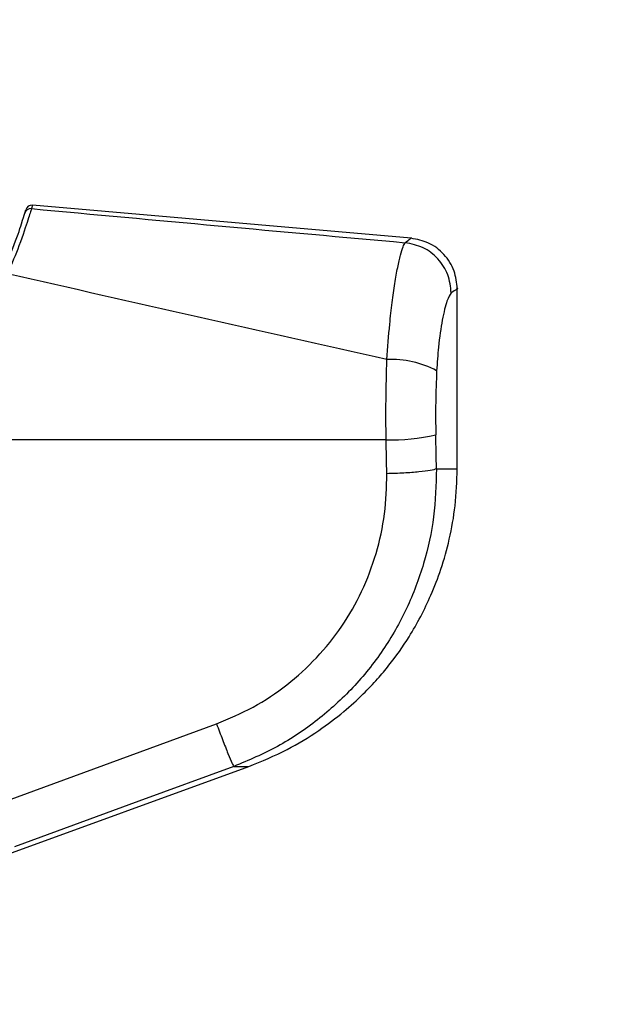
# Model space of a CAD drawing. Header units: millimetres. Extents: x 20 to 26560, y 40 to 18133.
# Tile 32 of 97: x 9326 to 9419, y 5306 to 5462. Entities that reach past the tile are written whole.
import ezdxf

# ---------------------------------------------------------------- set-up
doc = ezdxf.new("R2010")
doc.units = ezdxf.units.MM
doc.header["$LTSCALE"] = 2
doc.layers.add('COMPONENT_GEOMETRY', color=7, linetype='Continuous')
doc.styles.add('SLDTEXTSTYLE0', font='TXT', dxfattribs={"width": 0.75})
doc.dimstyles.new('SLDDIMSTYLE1', dxfattribs={"dimtxt": 150, "dimasz": 6.604, "dimexe": 0, "dimexo": 0.0625, "dimgap": 37.5, "dimtad": 0, "dimtih": 1, "dimtoh": 1, "dimdec": 0, "dimrnd": 1e-09, "dimzin": 12, "dimdsep": 46, "dimtxsty": 'SLDTEXTSTYLE0', "dimsah": 1, "dimcen": 0.09, "dimadec": 0, "dimazin": 3, "dimtfac": 1, "dimtdec": 0, "dimtofl": 0, "dimtmove": 0, "dimatfit": 3, "dimfxl": 1, "dimfrac": 2, "dimtolj": 1, "dimtzin": 12, "dimarcsym": 0})

# ---------------------------------------------------------------- blocks, each defined once
blk = doc.blocks.new('_D_4')
at = {"layer": 'COMPONENT_GEOMETRY', "color": 7}
for p, q in [((16972.58, 6016.65), (14872.65, 6016.65)), ((14879, 6016.65), (14879, 4080)), ((14578.89, 4049.53), (14533.19, 4049.53)), ((14533.19, 4049.53), (14533.19, 3811.41)), ((15179.1, 4049.53), (15224.8, 4049.53)), ((15224.8, 4049.53), (15224.8, 3811.41)), ((14533.19, 3811.41), (14578.89, 3811.41)), ((15224.8, 3811.41), (15179.1, 3811.41)), ((14879, 1650.33), (14879, 3586.98)), ((9299, 1650.33), (14885.35, 1650.33))]:
    blk.add_line(p, q, dxfattribs=at)
for points in [[(14879, 6016.65), (14877.98, 6010.05), (14880.01, 6010.05)], [(14879, 1650.33), (14880.01, 1656.93), (14877.98, 1656.93)]]:
    blk.add_solid(points, dxfattribs=at)
at = {"layer": 'COMPONENT_GEOMETRY', "color": 7, "char_height": 150, "attachment_point": 1, "style": 'SLDTEXTSTYLE0'}
for s, insert in [('7\'1.95"', (14578.89, 4004.77)), ('2183mm', (14469.83, 3780.34))]:
    blk.add_mtext(s, dxfattribs=dict(at, insert=insert))

msp = doc.modelspace()

# ---------------------------------------------------------------- linework, layer by layer
at = {"color": 8, "linetype": 'Continuous', "lineweight": 25}
for p, q in [((9327.62, 5432.33), (9327.46, 5431.79)), ((9391.38, 5390.72), (9394.66, 5390.72)), ((9359.41, 5343.74), (9361.76, 5343.74))]:
    msp.add_line(p, q, dxfattribs=at)
at = {"color": 7, "linetype": 'Continuous', "lineweight": 25}
for p, q in [((9387.4, 5427.11), (9327.62, 5432.34)), ((9326.42, 5431.08), (9326.58, 5431.62)), ((9394.66, 5390.72), (9394.66, 5419.43)), ((9383.43, 5395.31), (9305.31, 5395.31)), ((9322.08, 5337.81), (9356.67, 5350.47)), ((9274.05, 5311.81), (9361.76, 5343.74))]:
    msp.add_line(p, q, dxfattribs=at)
at = {"color": 7, "linetype": 'Continuous', "lineweight": 25, "flags": 128}
msp.add_lwpolyline([(9359.41, 5343.74), (9344.39, 5338.24), (9324.81, 5331.07)], dxfattribs=at)
at = {"color": 7, "linetype": 'Continuous', "lineweight": 25}
for centre, radius, start, end in [((9327.54, 5431.34), 1, 85, 163.8113), ((9327.37, 5430.8), 0.998, 84.8658, 163.3399), ((9384.32, 5392.97), 15.01, 61.8211, 92.885), ((9384.26, 5427.18), 31.89, 268.5191, 282.7016)]:
    msp.add_arc(centre, radius, start, end, dxfattribs=at)
for centre, ratio in [((9230.33, 5068.43), 0.096655), ((9230.33, 5069.2), 0.101601)]:
    msp.add_ellipse(centre, major_axis=(0, 1617.44), ratio=ratio, start_param=4.91251, end_param=4.915889, dxfattribs=at)
for points, knots in [([(9322.8, 5421.37), (9323.42, 5422.82), (9324.83, 5426.11), (9326.05, 5429.85), (9326.29, 5430.67), (9326.42, 5431.08)], [0, 0, 0, 0, 0.281295, 0.64019, 1, 1, 1, 1]), ([(9327.46, 5431.79), (9327.33, 5431.36), (9327.06, 5430.48), (9325.79, 5426.53), (9324.35, 5423.05), (9323.71, 5421.52)], [0, 0, 0, 0, 0.358898, 0.717892, 1, 1, 1, 1]), ([(9327.46, 5431.79), (9337.28, 5430.89), (9356.93, 5429.07), (9376.61, 5427.31), (9386.45, 5426.42)], [0, 0, 0, 0, 0.499857, 1, 1, 1, 1]), ([(9383.56, 5407.96), (9383.7, 5409.86), (9383.93, 5413.06), (9384.39, 5417.02), (9384.81, 5420.05), (9385.26, 5422.58), (9385.7, 5424.53), (9386.11, 5425.9), (9386.34, 5426.25), (9386.45, 5426.42)], [0, 0, 0, 0, 0.196461, 0.330152, 0.463846, 0.597934, 0.732025, 0.866012, 1, 1, 1, 1]), ([(9394.66, 5419.14), (9394.56, 5420.09), (9394.35, 5422.07), (9392.69, 5424.67), (9390.25, 5426.55), (9388.3, 5426.93), (9387.36, 5427.11)], [0, 0, 0, 0, 0.241202, 0.5, 0.758798, 1, 1, 1, 1]), ([(9383.56, 5407.96), (9373.56, 5410.2), (9353.53, 5414.68), (9333.66, 5419.24), (9323.71, 5421.52)], [0, 0, 0, 0, 0.4994244, 1, 1, 1, 1]), ([(9393.71, 5418.48), (9393.49, 5418.17), (9393.05, 5417.54), (9392.29, 5414.44), (9391.68, 5410.49), (9391.49, 5407.47), (9391.41, 5406.2)], [0, 0, 0, 0, 0.273074, 0.54299, 0.807448, 1, 1, 1, 1]), ([(9383.43, 5395.31), (9383.41, 5397.41), (9383.38, 5401.65), (9383.5, 5405.84), (9383.56, 5407.96)], [0, 0, 0, 0, 0.493479, 1, 1, 1, 1]), ([(9391.41, 5406.2), (9391.34, 5404.55), (9391.21, 5401.21), (9391.25, 5397.8), (9391.27, 5396.08)], [0, 0, 0, 0, 0.492721, 1, 1, 1, 1]), ([(9391.38, 5390.72), (9391.31, 5388.2), (9391.17, 5383.14), (9389.51, 5375.71), (9386.84, 5368.61), (9383.08, 5362), (9378.33, 5356.07), (9372.71, 5350.96), (9366.41, 5346.69), (9361.74, 5344.72), (9359.41, 5343.74)], [0, 0, 0, 0, 0.125078, 0.249956, 0.375349, 0.500002, 0.625552, 0.749896, 0.87499, 1, 1, 1, 1]), ([(9361.76, 5343.74), (9363.81, 5344.58), (9367.65, 5346.15), (9372.62, 5349.19), (9376.59, 5352.18), (9379.66, 5354.97), (9382, 5357.43), (9384.48, 5360.39), (9387.5, 5364.67), (9390.19, 5369.81), (9392.19, 5375.02), (9393.51, 5379.74), (9394.46, 5385.04), (9394.59, 5388.78), (9394.66, 5390.72)], [0, 0, 0, 0, 0.108651, 0.203682, 0.285091, 0.352854, 0.406967, 0.452198, 0.542478, 0.663818, 0.736206, 0.816373, 0.904302, 1, 1, 1, 1]), ([(9356.67, 5350.47), (9358.63, 5351.29), (9362.55, 5352.94), (9367.85, 5356.52), (9372.57, 5360.8), (9376.57, 5365.77), (9379.73, 5371.33), (9381.98, 5377.31), (9383.38, 5383.57), (9383.49, 5387.83), (9383.54, 5389.95)], [0, 0, 0, 0, 0.124405, 0.249474, 0.373855, 0.498989, 0.623387, 0.749223, 0.874701, 1, 1, 1, 1]), ([(9356.67, 5350.47), (9356.99, 5349.63), (9357.65, 5347.87), (9358.51, 5345.67), (9359.16, 5344.13), (9359.33, 5343.87), (9359.41, 5343.74)], [0, 0, 0, 0, 0.241934, 0.5, 0.758066, 1, 1, 1, 1])]:
    msp.add_open_spline(points, degree=3, knots=knots, dxfattribs=at)
at = {"color": 8, "linetype": 'Continuous', "lineweight": 25}
for points, knots in [([(9386.45, 5426.42), (9387.05, 5426.88), (9387.66, 5427.34), (9387.35, 5427.11), (9387.35, 5427.11)], [0, 0, 0, 0, 0.995359, 1, 1, 1, 1]), ([(9394.66, 5419.14), (9394.66, 5419.14), (9394.97, 5419.36), (9394.34, 5418.92), (9393.71, 5418.48)], [0, 0, 0, 0, 0.004603, 1, 1, 1, 1])]:
    msp.add_open_spline(points, degree=3, knots=knots, dxfattribs=at)
at = {"color": 7, "linetype": 'Continuous', "lineweight": 25}
for points in [[(9393.71, 5418.48), (9393.6, 5419.46), (9393.37, 5421.43), (9391.72, 5423.96), (9389.35, 5425.83), (9387.42, 5426.22), (9386.45, 5426.42)], [(9391.38, 5390.72), (9391.11, 5390.63), (9390.57, 5390.45), (9388.7, 5390.22), (9386.29, 5390.03), (9384.46, 5389.98), (9383.54, 5389.95)]]:
    msp.add_open_spline(points, degree=3, dxfattribs=at)

# ---------------------------------------------------------------- dimensions: what is measured, and where the dimension line sits
at = {"layer": 'COMPONENT_GEOMETRY', "color": 7}
dim = msp.add_linear_dim(base=(14879, 1650.33), p1=(16975.12, 6016.65), p2=(9296.46, 1650.33), angle=90, dimstyle='SLDDIMSTYLE1', dxfattribs=at)
dim.commit()
dim.dimension.update_dxf_attribs({"geometry": '_D_4', "text_midpoint": (14879, 3833.49), "dimtype": 160})

doc.saveas('drawing.dxf')
